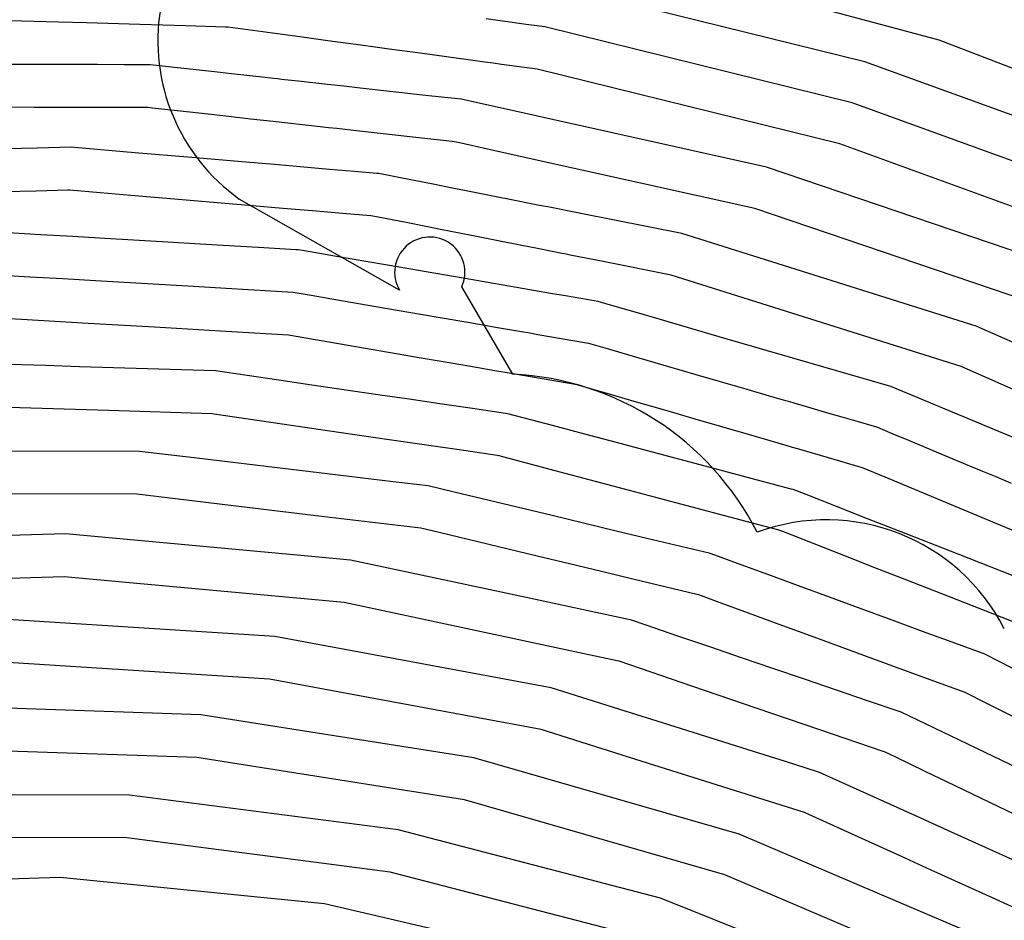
# Model space of a CAD drawing. Extents: x 0.63 to 8.47, y 0.57 to 6.57.
# Tile 35 of 45: x 3.65 to 4.1, y 4.52 to 4.94. Entities that reach past the tile are written whole.
import ezdxf

# ---------------------------------------------------------------- set-up
doc = ezdxf.new("R2010")
doc.units = 0

msp = doc.modelspace()

# ---------------------------------------------------------------- linework, layer by layer
at = {"layer": 'Default', "color": 5, "linetype": 'CONTINUOUS'}
for p, q in [((4.072725, 4.926099, -0.125), (3.928991, 4.964957, -0.125)), ((4.038069, 4.916092, -0.125), (3.893119, 4.951852, -0.125)), ((3.663259, 4.934462, -0.016764), (3.634582, 4.935293, -0.006614)), ((3.676286, 4.934085, -0.023222), (3.663259, 4.934462, -0.016764)), ((3.880686, 4.933412, -0.120509), (3.862101, 4.935944, -0.101876)), ((3.701093, 4.933366, -0.039324), (3.676286, 4.934085, -0.023222)), ((3.722406, 4.932749, -0.058592), (3.701093, 4.933366, -0.039324)), ((3.740967, 4.932211, -0.081358), (3.722406, 4.932749, -0.058592)), ((3.741966, 4.932183, -0.082884), (3.740967, 4.932211, -0.081358)), ((3.758298, 4.929957, -0.11135), (3.741966, 4.932183, -0.082884)), ((3.760501, 4.929657, -0.116465), (3.758298, 4.929957, -0.11135)), ((3.889418, 4.932222, -0.125), (3.880686, 4.933412, -0.120509)), ((4.032302, 4.896967, -0.125), (3.889418, 4.932222, -0.125)), ((3.762704, 4.929356, -0.1182), (3.760501, 4.929657, -0.116465)), ((3.77334, 4.927907, -0.102695), (3.762704, 4.929356, -0.1182)), ((3.780898, 4.926877, -0.094626), (3.77334, 4.927907, -0.102695)), ((3.788456, 4.925847, -0.089969), (3.780898, 4.926877, -0.094626)), ((3.803886, 4.923744, -0.086524), (3.788456, 4.925847, -0.089969)), ((4.211576, 4.872443, -0.125), (4.072725, 4.926099, -0.125)), ((3.810465, 4.922847, -0.087072), (3.803886, 4.923744, -0.086524)), ((3.817045, 4.921951, -0.088849), (3.810465, 4.922847, -0.087072)), ((3.83138, 4.919997, -0.097816), (3.817045, 4.921951, -0.088849)), ((3.843678, 4.918321, -0.102878), (3.83138, 4.919997, -0.097816)), ((3.853762, 4.916947, -0.110661), (3.843678, 4.918321, -0.102878)), ((3.861503, 4.915892, -0.119763), (3.853762, 4.916947, -0.110661)), ((4.178362, 4.86514, -0.125), (4.038069, 4.916092, -0.125)), ((3.653909, 4.914787, -0.012389), (3.639693, 4.91482, -0.007553)), ((3.681331, 4.914722, -0.025058), (3.653909, 4.914787, -0.012389)), ((3.693769, 4.914693, -0.032785), (3.681331, 4.914722, -0.025058)), ((3.704929, 4.914666, -0.041272), (3.693769, 4.914693, -0.032785)), ((3.705929, 4.914664, -0.042252), (3.704929, 4.914666, -0.041272)), ((3.715789, 4.913568, -0.049784), (3.705929, 4.914664, -0.042252)), ((3.735796, 4.911344, -0.070834), (3.715789, 4.913568, -0.049784)), ((3.865373, 4.915364, -0.123122), (3.861503, 4.915892, -0.119763)), ((3.869244, 4.914837, -0.125), (3.865373, 4.915364, -0.123122)), ((3.885717, 4.912592, -0.125), (3.869244, 4.914837, -0.125)), ((4.026535, 4.877841, -0.125), (3.885717, 4.912592, -0.125)), ((3.743659, 4.91047, -0.081824), (3.735796, 4.911344, -0.070834)), ((3.759379, 4.908723, -0.108103), (3.743659, 4.91047, -0.081824)), ((3.763186, 4.9083, -0.114987), (3.759379, 4.908723, -0.108103)), ((3.765089, 4.908088, -0.118157), (3.763186, 4.9083, -0.114987)), ((3.766992, 4.907877, -0.121957), (3.765089, 4.908088, -0.118157)), ((3.774605, 4.90703, -0.125), (3.766992, 4.907877, -0.121957)), ((3.788387, 4.905499, -0.122215), (3.774605, 4.90703, -0.125)), ((3.795923, 4.904661, -0.118278), (3.788387, 4.905499, -0.122215)), ((3.80346, 4.903823, -0.116878), (3.795923, 4.904661, -0.118278)), ((3.833939, 4.900435, -0.125), (3.80346, 4.903823, -0.116878)), ((3.850462, 4.898599, -0.125), (3.833939, 4.900435, -0.125)), ((3.992375, 4.867009, -0.125), (3.850462, 4.898599, -0.125)), ((3.651931, 4.894844, -0.010526), (3.637519, 4.894878, -0.006031)), ((3.67959, 4.894777, -0.022456), (3.651931, 4.894844, -0.010526)), ((3.692328, 4.894747, -0.030134), (3.67959, 4.894777, -0.022456)), ((3.703848, 4.894719, -0.038316), (3.692328, 4.894747, -0.030134)), ((3.704848, 4.894717, -0.039232), (3.703848, 4.894719, -0.038316)), ((3.706956, 4.894482, -0.041289), (3.704848, 4.894717, -0.039232)), ((3.731416, 4.891763, -0.060703), (3.706956, 4.894482, -0.041289)), ((4.170595, 4.846735, -0.125), (4.032302, 4.896967, -0.125)), ((3.742523, 4.890528, -0.069085), (3.731416, 4.891763, -0.060703)), ((3.752587, 4.889409, -0.07898), (3.742523, 4.890528, -0.069085)), ((3.76312, 4.888238, -0.091435), (3.752587, 4.889409, -0.07898)), ((3.784926, 4.885813, -0.115497), (3.76312, 4.888238, -0.091435)), ((3.788808, 4.885382, -0.119106), (3.784926, 4.885813, -0.115497)), ((3.79269, 4.88495, -0.124091), (3.788808, 4.885382, -0.119106)), ((3.800455, 4.884087, -0.125), (3.79269, 4.88495, -0.124091)), ((3.815547, 4.882409, -0.125), (3.800455, 4.884087, -0.125)), ((3.830779, 4.880715, -0.121286), (3.815547, 4.882409, -0.125)), ((3.846237, 4.878996, -0.118198), (3.830779, 4.880715, -0.121286)), ((3.653372, 4.875875, -0.010192), (3.638742, 4.875508, -0.005968)), ((3.669122, 4.876271, -0.01606), (3.653372, 4.875875, -0.010192)), ((3.670735, 4.876133, -0.016629), (3.669122, 4.876271, -0.01606)), ((3.698746, 4.873744, -0.029273), (3.670735, 4.876133, -0.016629)), ((3.847231, 4.878886, -0.118295), (3.846237, 4.878996, -0.118198)), ((3.849054, 4.87848, -0.118182), (3.847231, 4.878886, -0.118295)), ((3.864042, 4.875143, -0.122056), (3.849054, 4.87848, -0.118182)), ((3.879294, 4.871747, -0.125), (3.864042, 4.875143, -0.122056)), ((4.162828, 4.828331, -0.125), (4.026535, 4.877841, -0.125)), ((3.725276, 4.87148, -0.043714), (3.698746, 4.873744, -0.029273)), ((3.750375, 4.869339, -0.060774), (3.725276, 4.87148, -0.043714)), ((3.987031, 4.847761, -0.125), (3.879294, 4.871747, -0.125)), ((3.763662, 4.868205, -0.071322), (3.750375, 4.869339, -0.060774)), ((3.78929, 4.866019, -0.087036), (3.763662, 4.868205, -0.071322)), ((3.800851, 4.865032, -0.095952), (3.78929, 4.866019, -0.087036)), ((4.130005, 4.820274, -0.125), (3.992375, 4.867009, -0.125)), ((3.811185, 4.864151, -0.105305), (3.800851, 4.865032, -0.095952)), ((3.812181, 4.864066, -0.106432), (3.811185, 4.864151, -0.105305)), ((3.823047, 4.861916, -0.099606), (3.812181, 4.864066, -0.106432)), ((3.838249, 4.858908, -0.092787), (3.823047, 4.861916, -0.099606)), ((3.84555, 4.857463, -0.091827), (3.838249, 4.858908, -0.092787)), ((3.852851, 4.856019, -0.092235), (3.84555, 4.857463, -0.091827)), ((3.652838, 4.855908, -0.007604), (3.637881, 4.855532, -0.004293)), ((3.667571, 4.856277, -0.012042), (3.652838, 4.855908, -0.007604)), ((3.668571, 4.856302, -0.012394), (3.667571, 4.856277, -0.012042)), ((3.682625, 4.855103, -0.016203), (3.668571, 4.856302, -0.012394)), ((3.696817, 4.853891, -0.02125), (3.682625, 4.855103, -0.016203)), ((3.724546, 4.851525, -0.03398), (3.696817, 4.853891, -0.02125)), ((3.865248, 4.853566, -0.096269), (3.852851, 4.856019, -0.092235)), ((3.875385, 4.85156, -0.103783), (3.865248, 4.853566, -0.096269)), ((3.738811, 4.850307, -0.041937), (3.724546, 4.851525, -0.03398)), ((3.753385, 4.849063, -0.04833), (3.738811, 4.850307, -0.041937)), ((3.767603, 4.84785, -0.053691), (3.753385, 4.849063, -0.04833)), ((3.781311, 4.84668, -0.059829), (3.767603, 4.84785, -0.053691)), ((3.883042, 4.850045, -0.112636), (3.875385, 4.85156, -0.103783)), ((3.886871, 4.849287, -0.11765), (3.883042, 4.850045, -0.112636)), ((3.888785, 4.848908, -0.120721), (3.886871, 4.849287, -0.11765)), ((3.8907, 4.84853, -0.124361), (3.888785, 4.848908, -0.120721)), ((3.906027, 4.845497, -0.125), (3.8907, 4.84853, -0.124361)), ((4.122611, 4.801716, -0.125), (3.987031, 4.847761, -0.125)), ((3.795367, 4.84548, -0.067425), (3.781311, 4.84668, -0.059829)), ((3.808441, 4.844364, -0.073673), (3.795367, 4.84548, -0.067425)), ((3.809437, 4.844279, -0.07432), (3.808441, 4.844364, -0.073673)), ((3.811159, 4.843938, -0.075254), (3.809437, 4.844279, -0.07432)), ((3.818377, 4.84251, -0.077519), (3.811159, 4.843938, -0.075254)), ((3.952992, 4.836204, -0.125), (3.906027, 4.845497, -0.125)), ((3.825595, 4.841081, -0.079404), (3.818377, 4.84251, -0.077519)), ((3.833248, 4.839567, -0.076619), (3.825595, 4.841081, -0.079404)), ((3.840902, 4.838052, -0.075143), (3.833248, 4.839567, -0.076619)), ((3.654842, 4.835632, -0.005102), (3.633208, 4.836901, -0.002158)), ((3.669985, 4.834743, -0.008287), (3.654842, 4.835632, -0.005102)), ((3.68488, 4.833869, -0.011977), (3.669985, 4.834743, -0.008287)), ((3.714167, 4.83215, -0.021474), (3.68488, 4.833869, -0.011977)), ((3.855304, 4.835202, -0.075905), (3.840902, 4.838052, -0.075143)), ((3.86772, 4.832744, -0.080514), (3.855304, 4.835202, -0.075905)), ((4.089846, 4.793033, -0.125), (3.952992, 4.836204, -0.125)), ((3.729088, 4.831275, -0.027383), (3.714167, 4.83215, -0.021474)), ((3.758708, 4.829537, -0.036429), (3.729088, 4.831275, -0.027383)), ((3.773637, 4.828661, -0.041733), (3.758708, 4.829537, -0.036429)), ((3.877902, 4.830729, -0.088028), (3.86772, 4.832744, -0.080514)), ((3.885923, 4.829142, -0.097228), (3.877902, 4.830729, -0.088028)), ((3.893524, 4.827638, -0.109845), (3.885923, 4.829142, -0.097228)), ((3.774635, 4.828602, -0.042036), (3.773637, 4.828661, -0.041733)), ((3.777592, 4.828092, -0.042854), (3.774635, 4.828602, -0.042036)), ((3.792521, 4.825517, -0.048056), (3.777592, 4.828092, -0.042854)), ((3.807133, 4.822996, -0.0518), (3.792521, 4.825517, -0.048056)), ((3.897324, 4.826886, -0.11713), (3.893524, 4.827638, -0.109845)), ((3.899224, 4.82651, -0.119829), (3.897324, 4.826886, -0.11713)), ((3.901124, 4.826134, -0.122975), (3.899224, 4.82651, -0.119829)), ((3.916452, 4.8231, -0.125), (3.901124, 4.826134, -0.122975)), ((3.822514, 4.820343, -0.056985), (3.807133, 4.822996, -0.0518)), ((3.837677, 4.817728, -0.057714), (3.822514, 4.820343, -0.056985)), ((3.948088, 4.816839, -0.125), (3.916452, 4.8231, -0.125)), ((3.649864, 4.815947, -0.002176), (3.634417, 4.816854, -0.000821)), ((3.665203, 4.815046, -0.004334), (3.649864, 4.815947, -0.002176)), ((3.852373, 4.815193, -0.060347), (3.837677, 4.817728, -0.057714)), ((4.082842, 4.774325, -0.125), (3.948088, 4.816839, -0.125)), ((3.68046, 4.81415, -0.007154), (3.665203, 4.815046, -0.004334)), ((3.726056, 4.811473, -0.017842), (3.68046, 4.81415, -0.007154)), ((3.741231, 4.810582, -0.020885), (3.726056, 4.811473, -0.017842)), ((3.865447, 4.812937, -0.064494), (3.852373, 4.815193, -0.060347)), ((3.876166, 4.811088, -0.07126), (3.865447, 4.812937, -0.064494)), ((3.885037, 4.809558, -0.080544), (3.876166, 4.811088, -0.07126)), ((3.772398, 4.808752, -0.028938), (3.741231, 4.810582, -0.020885)), ((3.78071, 4.807317, -0.031345), (3.772398, 4.808752, -0.028938)), ((3.795672, 4.804736, -0.034396), (3.78071, 4.807317, -0.031345)), ((3.89197, 4.808362, -0.090524), (3.885037, 4.809558, -0.080544)), ((3.898902, 4.807167, -0.098029), (3.89197, 4.808362, -0.090524)), ((3.913218, 4.804697, -0.105048), (3.898902, 4.807167, -0.098029)), ((3.810832, 4.80212, -0.038137), (3.795672, 4.804736, -0.034396)), ((3.826184, 4.799471, -0.040902), (3.810832, 4.80212, -0.038137)), ((3.914203, 4.804527, -0.105444), (3.913218, 4.804697, -0.105048)), ((3.918823, 4.803184, -0.106983), (3.914203, 4.804527, -0.105444)), ((3.933468, 4.798925, -0.103603), (3.918823, 4.803184, -0.106983)), ((3.840673, 4.796972, -0.042036), (3.826184, 4.799471, -0.040902)), ((3.946284, 4.795198, -0.106573), (3.933468, 4.798925, -0.103603)), ((3.646027, 4.796196, -0.000563), (3.633208, 4.796949, -3.1e-05)), ((3.676996, 4.794376, -0.00364), (3.646027, 4.796196, -0.000563)), ((3.707862, 4.792562, -0.008433), (3.676996, 4.794376, -0.00364)), ((3.738634, 4.790754, -0.012538), (3.707862, 4.792562, -0.008433)), ((3.854437, 4.794597, -0.047061), (3.840673, 4.796972, -0.042036)), ((3.867275, 4.792382, -0.053592), (3.854437, 4.794597, -0.047061)), ((3.966681, 4.789265, -0.119395), (3.946284, 4.795198, -0.106573)), ((4.221085, 4.735084, -0.125), (4.089846, 4.793033, -0.125)), ((3.770162, 4.788901, -0.018862), (3.738634, 4.790754, -0.012538)), ((3.816745, 4.780862, -0.02693), (3.770162, 4.788901, -0.018862)), ((3.878506, 4.790444, -0.061139), (3.867275, 4.792382, -0.053592)), ((3.882324, 4.789785, -0.064772), (3.878506, 4.790444, -0.061139)), ((3.886141, 4.789127, -0.069204), (3.882324, 4.789785, -0.064772)), ((3.908773, 4.785222, -0.072176), (3.886141, 4.789127, -0.069204)), ((3.970432, 4.788175, -0.12314), (3.966681, 4.789265, -0.119395)), ((3.974183, 4.787084, -0.125), (3.970432, 4.788175, -0.12314)), ((3.909758, 4.785052, -0.072409), (3.908773, 4.785222, -0.072176)), ((3.918498, 4.78251, -0.071925), (3.909758, 4.785052, -0.072409)), ((4.05016, 4.764988, -0.125), (3.974183, 4.787084, -0.125)), ((3.831869, 4.778252, -0.029019), (3.816745, 4.780862, -0.02693)), ((3.933184, 4.778238, -0.073896), (3.918498, 4.78251, -0.071925)), ((3.657404, 4.774745, -0.000308), (3.598837, 4.776573)), ((3.672971, 4.774259, -0.001236), (3.657404, 4.774745, -0.000308)), ((3.73618, 4.772286, -0.00683), (3.672971, 4.774259, -0.001236)), ((3.845844, 4.77584, -0.031731), (3.831869, 4.778252, -0.029019)), ((3.858355, 4.773681, -0.037604), (3.845844, 4.77584, -0.031731)), ((3.947035, 4.774209, -0.076911), (3.933184, 4.778238, -0.073896)), ((3.959778, 4.770503, -0.082436), (3.947035, 4.774209, -0.076911)), ((4.212065, 4.71726, -0.125), (4.082842, 4.774325, -0.125)), ((3.76576, 4.767954, -0.010715), (3.73618, 4.772286, -0.00683)), ((3.86604, 4.772354, -0.043199), (3.858355, 4.773681, -0.037604)), ((3.873726, 4.771028, -0.047805), (3.86604, 4.772354, -0.043199)), ((3.904328, 4.765747, -0.050044), (3.873726, 4.771028, -0.047805)), ((3.98349, 4.763606, -0.097873), (3.959778, 4.770503, -0.082436)), ((3.781079, 4.76571, -0.012313), (3.76576, 4.767954, -0.010715)), ((3.811774, 4.761214, -0.016634), (3.781079, 4.76571, -0.012313)), ((3.905313, 4.765577, -0.050178), (3.904328, 4.765747, -0.050044)), ((3.917266, 4.762099, -0.0506), (3.905313, 4.765577, -0.050178)), ((4.180799, 4.71049, -0.125), (4.05016, 4.764988, -0.125)), ((3.826305, 4.759085, -0.018047), (3.811774, 4.761214, -0.016634)), ((3.931967, 4.757823, -0.053023), (3.917266, 4.762099, -0.0506)), ((3.993815, 4.760603, -0.107817), (3.98349, 4.763606, -0.097873)), ((4.001451, 4.758382, -0.116202), (3.993815, 4.760603, -0.107817)), ((3.686693, 4.753877, -0.000472), (3.599407, 4.756605)), ((3.840615, 4.756989, -0.023298), (3.826305, 4.759085, -0.018047)), ((3.855655, 4.754786, -0.029515), (3.840615, 4.756989, -0.023298)), ((3.946238, 4.753671, -0.056049), (3.931967, 4.757823, -0.053023)), ((4.003326, 4.757836, -0.119505), (4.001451, 4.758382, -0.116202)), ((4.005201, 4.757291, -0.124048), (4.003326, 4.757836, -0.119505)), ((4.008952, 4.7562, -0.125), (4.005201, 4.757291, -0.124048)), ((4.022029, 4.752396, -0.125), (4.008952, 4.7562, -0.125)), ((3.734471, 4.752383, -0.00273), (3.686693, 4.753877, -0.000472)), ((3.80635, 4.741852, -0.008837), (3.734471, 4.752383, -0.00273)), ((3.871109, 4.752523, -0.03323), (3.855655, 4.754786, -0.029515)), ((3.872099, 4.752378, -0.033258), (3.871109, 4.752523, -0.03323)), ((3.892846, 4.746866, -0.033289), (3.872099, 4.752378, -0.033258)), ((3.959307, 4.749869, -0.060465), (3.946238, 4.753671, -0.056049)), ((4.027605, 4.750774, -0.122631), (4.022029, 4.752396, -0.125)), ((3.907895, 4.742867, -0.033797), (3.892846, 4.746866, -0.033289)), ((3.983971, 4.742694, -0.074438), (3.959307, 4.749869, -0.060465)), ((4.035104, 4.748593, -0.115601), (4.027605, 4.750774, -0.122631)), ((4.042602, 4.746412, -0.113541), (4.035104, 4.748593, -0.115601)), ((3.922728, 4.738927, -0.035071), (3.907895, 4.742867, -0.033797)), ((4.001499, 4.737595, -0.090012), (3.983971, 4.742694, -0.074438)), ((4.04409, 4.745913, -0.113331), (4.042602, 4.746412, -0.113541)), ((4.051297, 4.742906, -0.110451), (4.04409, 4.745913, -0.113331)), ((4.058505, 4.739899, -0.108722), (4.051297, 4.742906, -0.110451)), ((3.821304, 4.739661, -0.011807), (3.80635, 4.741852, -0.008837)), ((3.851689, 4.735209, -0.019543), (3.821304, 4.739661, -0.011807)), ((3.937128, 4.735101, -0.037918), (3.922728, 4.738927, -0.035071)), ((4.004503, 4.736721, -0.093532), (4.001499, 4.737595, -0.090012)), ((4.065497, 4.736981, -0.108923), (4.058505, 4.739899, -0.108722)), ((3.700856, 4.734867, -9e-05), (3.56554, 4.735236)), ((3.72628, 4.731825, -0.000504), (3.700856, 4.734867, -9e-05)), ((3.867142, 4.732944, -0.021348), (3.851689, 4.735209, -0.019543)), ((3.868132, 4.732799, -0.021318), (3.867142, 4.732944, -0.021348)), ((3.963929, 4.72798, -0.047113), (3.937128, 4.735101, -0.037918)), ((4.007506, 4.735848, -0.095366), (4.004503, 4.736721, -0.093532)), ((4.021188, 4.731867, -0.084704), (4.007506, 4.735848, -0.095366)), ((4.07249, 4.734064, -0.11101), (4.065497, 4.736981, -0.108923)), ((4.086901, 4.728052, -0.107082), (4.07249, 4.734064, -0.11101)), ((3.788231, 4.724412, -0.003007), (3.72628, 4.731825, -0.000504)), ((3.896487, 4.725265, -0.021149), (3.868132, 4.732799, -0.021318)), ((4.036005, 4.727557, -0.077763), (4.021188, 4.731867, -0.084704)), ((3.803478, 4.722588, -0.00441), (3.788231, 4.724412, -0.003007)), ((3.926343, 4.717331, -0.024624), (3.896487, 4.725265, -0.021149)), ((3.989968, 4.721062, -0.064764), (3.963929, 4.72798, -0.047113)), ((4.036965, 4.727278, -0.077603), (4.036005, 4.727557, -0.077763)), ((4.047565, 4.722855, -0.075961), (4.036965, 4.727278, -0.077603)), ((4.093004, 4.725505, -0.107314), (4.086901, 4.728052, -0.107082)), ((4.099107, 4.722959, -0.109179), (4.093004, 4.725505, -0.107314)), ((3.818815, 4.720753, -0.007314), (3.803478, 4.722588, -0.00441)), ((3.835171, 4.718796, -0.009817), (3.818815, 4.720753, -0.007314)), ((3.993439, 4.72014, -0.06668), (3.989968, 4.721062, -0.064764)), ((3.996911, 4.719218, -0.069008), (3.993439, 4.72014, -0.06668)), ((4.003855, 4.717373, -0.067897), (3.996911, 4.719218, -0.069008)), ((4.07583, 4.711061, -0.0747), (4.047565, 4.722855, -0.075961)), ((4.106317, 4.719951, -0.114094), (4.099107, 4.722959, -0.109179)), ((3.699694, 4.714925), (3.566701, 4.715294)), ((3.784341, 4.704792, -0.000578), (3.699694, 4.714925)), ((3.847225, 4.715904, -0.011594), (3.835171, 4.718796, -0.009817)), ((3.89275, 4.704983, -0.012407), (3.847225, 4.715904, -0.011594)), ((3.940287, 4.713626, -0.027285), (3.926343, 4.717331, -0.024624)), ((4.004822, 4.717116, -0.06747), (4.003855, 4.717373, -0.067897)), ((4.010813, 4.714765, -0.064364), (4.004822, 4.717116, -0.06747)), ((4.024875, 4.709247, -0.05552), (4.010813, 4.714765, -0.064364)), ((3.975399, 4.704296, -0.04301), (3.940287, 4.713626, -0.027285)), ((4.101413, 4.700386, -0.083135), (4.07583, 4.711061, -0.0747)), ((4.039412, 4.703544, -0.051392), (4.024875, 4.709247, -0.05552)), ((3.831702, 4.699123, -0.004705), (3.784341, 4.704792, -0.000578)), ((3.922538, 4.697837, -0.015407), (3.89275, 4.704983, -0.012407)), ((3.982923, 4.702296, -0.047341), (3.975399, 4.704296, -0.04301)), ((3.997682, 4.698374, -0.048613), (3.982923, 4.702296, -0.047341)), ((4.053837, 4.697883, -0.051925), (4.039412, 4.703544, -0.051392)), ((3.666503, 4.69648), (3.533407, 4.692911)), ((3.78252, 4.685807, -2.5e-05), (3.666503, 4.69648)), ((3.840201, 4.697084, -0.005713), (3.831702, 4.699123, -0.004705)), ((3.885729, 4.68616, -0.005803), (3.840201, 4.697084, -0.005713)), ((3.936788, 4.694419, -0.019269), (3.922538, 4.697837, -0.015407)), ((3.998649, 4.698118, -0.048397), (3.997682, 4.698374, -0.048613)), ((4.000068, 4.697561, -0.047992), (3.998649, 4.698118, -0.048397)), ((4.013818, 4.692165, -0.04178), (4.000068, 4.697561, -0.047992)), ((4.081576, 4.686999, -0.055464), (4.053837, 4.697883, -0.051925)), ((4.111943, 4.695992, -0.091033), (4.101413, 4.700386, -0.083135)), ((3.965699, 4.687484, -0.030436), (3.936788, 4.694419, -0.019269)), ((4.028297, 4.686483, -0.036418), (4.013818, 4.692165, -0.04178)), ((3.966671, 4.68725, -0.030694), (3.965699, 4.687484, -0.030436)), ((3.978913, 4.682757, -0.034373), (3.966671, 4.68725, -0.030694)), ((3.799043, 4.684287, -0.000542), (3.78252, 4.685807, -2.5e-05)), ((3.837052, 4.676174, -0.002028), (3.799043, 4.684287, -0.000542)), ((3.900797, 4.682545, -0.007079), (3.885729, 4.68616, -0.005803)), ((3.992962, 4.6776, -0.03282), (3.978913, 4.682757, -0.034373)), ((4.04282, 4.680783, -0.034922), (4.028297, 4.686483, -0.036418)), ((4.107088, 4.676989, -0.067996), (4.081576, 4.686999, -0.055464)), ((3.915639, 4.678983, -0.009059), (3.900797, 4.682545, -0.007079)), ((3.930316, 4.675462, -0.012365), (3.915639, 4.678983, -0.009059)), ((4.05694, 4.675242, -0.035763), (4.04282, 4.680783, -0.034922)), ((3.665911, 4.676513), (3.535181, 4.673014)), ((3.796094, 4.66453, -4e-06), (3.665911, 4.676513)), ((3.852333, 4.672912, -0.001722), (3.837052, 4.676174, -0.002028)), ((3.959969, 4.668347, -0.02058), (3.930316, 4.675462, -0.012365)), ((4.007251, 4.672355, -0.028251), (3.992962, 4.6776, -0.03282)), ((4.084588, 4.664392, -0.042839), (4.05694, 4.675242, -0.035763)), ((3.882832, 4.666402, -0.00191), (3.852333, 4.672912, -0.001722)), ((4.021759, 4.66703, -0.02467), (4.007251, 4.672355, -0.028251)), ((3.877251, 4.647203, -0.00024), (3.796094, 4.66453, -4e-06)), ((3.913034, 4.659956, -0.005095), (3.882832, 4.666402, -0.00191)), ((3.960942, 4.668113, -0.020746), (3.959969, 4.668347, -0.02058)), ((3.969596, 4.664936, -0.022053), (3.960942, 4.668113, -0.020746)), ((3.984005, 4.659647, -0.022002), (3.969596, 4.664936, -0.022053)), ((4.036361, 4.66167, -0.022348), (4.021759, 4.66703, -0.02467)), ((4.110647, 4.654166, -0.054641), (4.084588, 4.664392, -0.042839)), ((3.928189, 4.656721, -0.007971), (3.913034, 4.659956, -0.005095)), ((4.050812, 4.656365, -0.023815), (4.036361, 4.66167, -0.022348)), ((3.763789, 4.648833), (3.633208, 4.657116)), ((3.929167, 4.656512, -0.0081), (3.928189, 4.656721, -0.007971)), ((3.936486, 4.654015, -0.00951), (3.929167, 4.656512, -0.0081)), ((3.998295, 4.6544, -0.0191), (3.984005, 4.659647, -0.022002)), ((4.064913, 4.651189, -0.026427), (4.050812, 4.656365, -0.023815)), ((3.95125, 4.648977, -0.011656), (3.936486, 4.654015, -0.00951)), ((4.012854, 4.649055, -0.015512), (3.998295, 4.6544, -0.0191)), ((4.078683, 4.646134, -0.030626), (4.064913, 4.651189, -0.026427)), ((3.892373, 4.624879, -0.000115), (3.763789, 4.648833)), ((3.907646, 4.640713, -0.002169), (3.877251, 4.647203, -0.00024)), ((3.966038, 4.643931, -0.012536), (3.95125, 4.648977, -0.011656)), ((4.027522, 4.643671, -0.013602), (4.012854, 4.649055, -0.015512)), ((4.09264, 4.641011, -0.036084), (4.078683, 4.646134, -0.030626)), ((3.980739, 4.638914, -0.012469), (3.966038, 4.643931, -0.012536)), ((4.041821, 4.638421, -0.013728), (4.027522, 4.643671, -0.013602)), ((3.761381, 4.629002), (3.633208, 4.637139)), ((3.922924, 4.637451, -0.004215), (3.907646, 4.640713, -0.002169)), ((3.923902, 4.637243, -0.004233), (3.922924, 4.637451, -0.004215)), ((3.958175, 4.625545, -0.006494), (3.923902, 4.637243, -0.004233)), ((3.995333, 4.633934, -0.010794), (3.980739, 4.638914, -0.012469)), ((4.070253, 4.627983, -0.020351), (4.041821, 4.638421, -0.013728)), ((4.093579, 4.640667, -0.036407), (4.09264, 4.641011, -0.036084)), ((4.10684, 4.633961, -0.040254), (4.093579, 4.640667, -0.036407)), ((4.010112, 4.628891, -0.008242), (3.995333, 4.633934, -0.010794)), ((3.887592, 4.605483), (3.761381, 4.629002)), ((4.024886, 4.62385, -0.007681), (4.010112, 4.628891, -0.008242)), ((4.084728, 4.622669, -0.024877), (4.070253, 4.627983, -0.020351)), ((3.926747, 4.614057, -0.001372), (3.892373, 4.624879, -0.000115)), ((3.987662, 4.615482, -0.005612), (3.958175, 4.625545, -0.006494)), ((4.039427, 4.618888, -0.008326), (4.024886, 4.62385, -0.007681)), ((4.054104, 4.61388, -0.011199), (4.039427, 4.618888, -0.008326)), ((4.085667, 4.622324, -0.025041), (4.084728, 4.622669, -0.024877)), ((4.09388, 4.618171, -0.026491), (4.085667, 4.622324, -0.025041)), ((3.729487, 4.612418), (3.601063, 4.616766)), ((3.941651, 4.609365, -0.002292), (3.926747, 4.614057, -0.001372)), ((4.017127, 4.605426, -0.002682), (3.987662, 4.615482, -0.005612)), ((4.10748, 4.611293, -0.030179), (4.09388, 4.618171, -0.026491)), ((3.856356, 4.592329), (3.729487, 4.612418)), ((3.986334, 4.595297, -0.001948), (3.941651, 4.609365, -0.002292)), ((4.055051, 4.613557, -0.011322), (4.054104, 4.61388, -0.011199)), ((4.089853, 4.596857, -0.017374), (4.055051, 4.613557, -0.011322)), ((3.934533, 4.590702, -0.00025), (3.887592, 4.605483)), ((4.046597, 4.595368, -0.005896), (4.017127, 4.605426, -0.002682)), ((3.727644, 4.592527), (3.601678, 4.596799)), ((4.117757, 4.583468, -0.023604), (4.089853, 4.596857, -0.017374)), ((3.852082, 4.572815), (3.727644, 4.592527)), ((3.979748, 4.556814), (3.856356, 4.592329)), ((4.001235, 4.590606, -0.001011), (3.986334, 4.595297, -0.001948)), ((4.047543, 4.595045, -0.005923), (4.046597, 4.595368, -0.005896)), ((4.0522, 4.59281, -0.006167), (4.047543, 4.595045, -0.005923)), ((4.066213, 4.586085, -0.008334), (4.0522, 4.59281, -0.006167)), ((4.010004, 4.566936, -1e-05), (3.934533, 4.590702, -0.00025)), ((4.016134, 4.585915, -0.000706), (4.001235, 4.590606, -0.001011)), ((4.017088, 4.585615, -0.000731), (4.016134, 4.585915, -0.000706)), ((4.064215, 4.564238, -0.003912), (4.017088, 4.585615, -0.000731)), ((4.080152, 4.579396, -0.009914), (4.066213, 4.586085, -0.008334)), ((4.108213, 4.565929, -0.014168), (4.080152, 4.579396, -0.009914)), ((3.696225, 4.575031), (3.570167, 4.575429)), ((3.82119, 4.558842), (3.696225, 4.575031)), ((3.973108, 4.537974), (3.852082, 4.572815)), ((4.012151, 4.565963, -1.1e-05), (4.010004, 4.566936, -1e-05)), ((4.05479, 4.546619, -0.00116), (4.012151, 4.565963, -1.1e-05)), ((4.078417, 4.557796, -0.005691), (4.064215, 4.564238, -0.003912)), ((3.694971, 4.555094), (3.571421, 4.555493)), ((3.817447, 4.53922), (3.694971, 4.555094)), ((3.943092, 4.527131), (3.82119, 4.558842)), ((4.097796, 4.506424, -0.000527), (3.979748, 4.556814)), ((4.106856, 4.544896, -0.007506), (4.078417, 4.557796, -0.005691)), ((4.069018, 4.540164, -0.002279), (4.05479, 4.546619, -0.00116)), ((3.664098, 4.536661), (3.540627, 4.533109)), ((3.786958, 4.524401), (3.664098, 4.536661)), ((3.936919, 4.508133), (3.817447, 4.53922)), ((4.088891, 4.488542, -1e-05), (3.973108, 4.537974)), ((4.097471, 4.527256, -0.002865), (4.069018, 4.540164, -0.002279)), ((4.060012, 4.480411), (3.943092, 4.527131)), ((4.126835, 4.513935, -0.002677), (4.097471, 4.527256, -0.002865)), ((3.90719, 4.496541), (3.786958, 4.524401))]:
    msp.add_line(p, q, dxfattribs=at)
at = {"layer": 'Default', "color": 7, "linetype": 'CONTINUOUS'}
for p, q in [((3.821801, 4.809889), (3.747313, 4.852197)), ((3.874469, 4.770773), (3.850765, 4.811401))]:
    msp.add_line(p, q, dxfattribs=at)
at = {"layer": 'Default', "color": 132, "linetype": 'CONTINUOUS'}
msp.add_circle((3.633208, 3.573408), 3, dxfattribs=at)
at = {"layer": 'Default', "color": 7, "linetype": 'CONTINUOUS'}
for centre, radius, start, end in [((3.800077, 4.925921), 0.090656, 107.002255, 234.409153), ((3.835889, 4.818181), 0.016348, 335.492066, 570.482172), ((3.867817, 4.635969), 0.134968, 27.01359, 87.174766), ((4.020233, 4.610213), 0.092816, 26.971613, 110.281997)]:
    msp.add_arc(centre, radius, start, end, dxfattribs=at)

doc.saveas('drawing.dxf')
